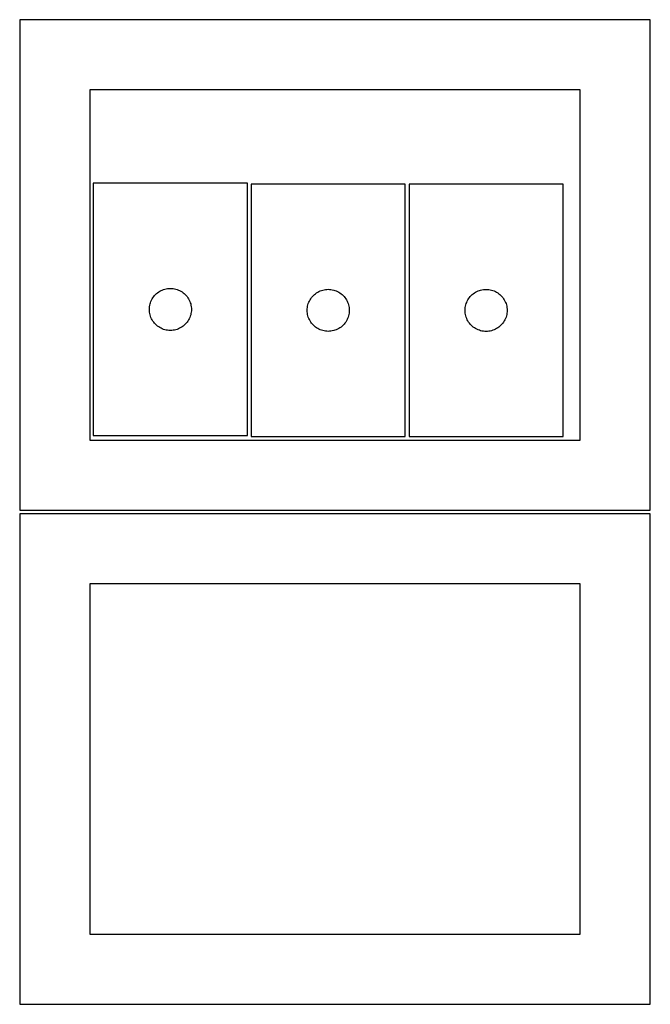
# Model space of a CAD drawing. Header units: millimetres. Extents: x 7 to 1243, y 7 to 2493.
# Tile 12 of 21: x 550 to 820, y 1276 to 1697. Entities that reach past the tile are written whole.
import ezdxf

# ---------------------------------------------------------------- set-up
doc = ezdxf.new("R2010")
doc.units = ezdxf.units.MM
doc.layers.add('CUT', color=7, linetype='CONTINUOUS', true_color=0x000000)

msp = doc.modelspace()

# ---------------------------------------------------------------- linework, layer by layer
at = {"layer": 'CUT'}
for p, q in [((819.562896, 1697.167755), (549.562896, 1697.167755)), ((549.562896, 1697.167755), (549.562896, 1487.167755)), ((819.562896, 1487.167755), (819.562896, 1697.167755)), ((789.562896, 1667.167755), (579.562896, 1667.167755)), ((579.562896, 1667.167755), (579.562896, 1517.167755)), ((789.562896, 1517.167755), (789.562896, 1667.167755)), ((647.075708, 1627.129732), (581.075708, 1627.129732)), ((581.075708, 1627.129732), (581.075708, 1519.129732)), ((647.075708, 1519.129732), (647.075708, 1627.129732)), ((714.664126, 1626.733507), (648.664126, 1626.733507)), ((648.664126, 1626.733507), (648.664126, 1518.733507)), ((714.664126, 1518.733507), (714.664126, 1626.733507)), ((716.256072, 1626.720375), (716.256072, 1518.720375)), ((782.256072, 1626.720375), (716.256072, 1626.720375)), ((782.256072, 1518.720375), (782.256072, 1626.720375)), ((609.075576, 1580.612958), (609.575708, 1580.92396)), ((609.575708, 1580.92396), (610.09511, 1581.201586)), ((610.09511, 1581.201586), (610.631558, 1581.444647)), ((610.631558, 1581.444647), (611.182753, 1581.652103)), ((611.182753, 1581.652103), (611.746337, 1581.823064)), ((611.746337, 1581.823064), (612.319896, 1581.956799)), ((612.319896, 1581.956799), (612.900973, 1582.052735)), ((612.900973, 1582.052735), (613.48708, 1582.110462)), ((613.48708, 1582.110462), (614.075708, 1582.129732)), ((614.075708, 1582.129732), (614.664337, 1582.110462)), ((614.664337, 1582.110462), (615.250444, 1582.052735)), ((615.250444, 1582.052735), (615.831521, 1581.956799)), ((615.831521, 1581.956799), (616.40508, 1581.823064)), ((616.40508, 1581.823064), (616.968664, 1581.652103)), ((616.968664, 1581.652103), (617.519859, 1581.444647)), ((617.519859, 1581.444647), (618.056307, 1581.201586)), ((618.056307, 1581.201586), (618.575708, 1580.92396)), ((618.575708, 1580.92396), (619.075841, 1580.612958)), ((677.164126, 1580.527735), (677.683527, 1580.805361)), ((677.683527, 1580.805361), (678.219975, 1581.048422)), ((678.219975, 1581.048422), (678.77117, 1581.255878)), ((678.77117, 1581.255878), (679.334754, 1581.426839)), ((679.334754, 1581.426839), (679.908313, 1581.560574)), ((679.908313, 1581.560574), (680.48939, 1581.65651)), ((680.48939, 1581.65651), (681.075497, 1581.714237)), ((681.075497, 1581.714237), (681.664126, 1581.733507)), ((681.664126, 1581.733507), (682.252754, 1581.714237)), ((682.252754, 1581.714237), (682.838861, 1581.65651)), ((682.838861, 1581.65651), (683.419938, 1581.560574)), ((683.419938, 1581.560574), (683.993497, 1581.426839)), ((683.993497, 1581.426839), (684.557081, 1581.255878)), ((684.557081, 1581.255878), (685.108276, 1581.048422)), ((685.108276, 1581.048422), (685.644724, 1580.805361)), ((685.644724, 1580.805361), (686.164126, 1580.527735)), ((744.756072, 1580.514603), (745.275474, 1580.792229)), ((745.275474, 1580.792229), (745.811921, 1581.03529)), ((745.811921, 1581.03529), (746.363117, 1581.242746)), ((746.363117, 1581.242746), (746.926701, 1581.413707)), ((746.926701, 1581.413707), (747.500259, 1581.547442)), ((747.500259, 1581.547442), (748.081336, 1581.643378)), ((748.081336, 1581.643378), (748.667444, 1581.701105)), ((748.667444, 1581.701105), (749.256072, 1581.720375)), ((749.256072, 1581.720375), (749.8447, 1581.701105)), ((749.8447, 1581.701105), (750.430808, 1581.643378)), ((750.430808, 1581.643378), (751.011885, 1581.547442)), ((751.011885, 1581.547442), (751.585443, 1581.413707)), ((751.585443, 1581.413707), (752.149027, 1581.242746)), ((752.149027, 1581.242746), (752.700223, 1581.03529)), ((752.700223, 1581.03529), (753.23667, 1580.792229)), ((753.23667, 1580.792229), (753.756072, 1580.514603)), ((605.553337, 1576.022687), (605.760793, 1576.573883)), ((605.760793, 1576.573883), (606.003854, 1577.11033)), ((606.003854, 1577.11033), (606.28148, 1577.629732)), ((606.28148, 1577.629732), (606.592482, 1578.129864)), ((606.592482, 1578.129864), (606.935528, 1578.608585)), ((606.935528, 1578.608585), (607.30915, 1579.063844)), ((607.30915, 1579.063844), (607.711747, 1579.493693)), ((607.711747, 1579.493693), (608.141596, 1579.89629)), ((608.141596, 1579.89629), (608.596856, 1580.269912)), ((608.596856, 1580.269912), (609.075576, 1580.612958)), ((619.075841, 1580.612958), (619.554561, 1580.269912)), ((619.554561, 1580.269912), (620.009821, 1579.89629)), ((620.009821, 1579.89629), (620.43967, 1579.493693)), ((620.43967, 1579.493693), (620.842267, 1579.063844)), ((620.842267, 1579.063844), (621.215889, 1578.608585)), ((621.215889, 1578.608585), (621.558935, 1578.129864)), ((621.558935, 1578.129864), (621.869937, 1577.629732)), ((621.869937, 1577.629732), (622.147563, 1577.11033)), ((622.147563, 1577.11033), (622.390624, 1576.573883)), ((622.390624, 1576.573883), (622.59808, 1576.022687)), ((673.34921, 1576.177658), (673.592271, 1576.714105)), ((673.592271, 1576.714105), (673.869897, 1577.233507)), ((673.869897, 1577.233507), (674.180899, 1577.733639)), ((674.180899, 1577.733639), (674.523945, 1578.21236)), ((674.523945, 1578.21236), (674.897567, 1578.667619)), ((674.897567, 1578.667619), (675.300165, 1579.097468)), ((675.300165, 1579.097468), (675.730013, 1579.500065)), ((675.730013, 1579.500065), (676.185273, 1579.873687)), ((676.185273, 1579.873687), (676.663993, 1580.216733)), ((676.663993, 1580.216733), (677.164126, 1580.527735)), ((686.164126, 1580.527735), (686.664258, 1580.216733)), ((686.664258, 1580.216733), (687.142978, 1579.873687)), ((687.142978, 1579.873687), (687.598238, 1579.500065)), ((687.598238, 1579.500065), (688.028087, 1579.097468)), ((688.028087, 1579.097468), (688.430684, 1578.667619)), ((688.430684, 1578.667619), (688.804306, 1578.21236)), ((688.804306, 1578.21236), (689.147352, 1577.733639)), ((689.147352, 1577.733639), (689.458354, 1577.233507)), ((689.458354, 1577.233507), (689.73598, 1576.714105)), ((689.73598, 1576.714105), (689.979041, 1576.177658)), ((740.941156, 1576.164526), (741.184217, 1576.700973)), ((741.184217, 1576.700973), (741.461843, 1577.220375)), ((741.461843, 1577.220375), (741.772845, 1577.720507)), ((741.772845, 1577.720507), (742.115892, 1578.199228)), ((742.115892, 1578.199228), (742.489514, 1578.654487)), ((742.489514, 1578.654487), (742.892111, 1579.084336)), ((742.892111, 1579.084336), (743.32196, 1579.486933)), ((743.32196, 1579.486933), (743.777219, 1579.860555)), ((743.777219, 1579.860555), (744.25594, 1580.203601)), ((744.25594, 1580.203601), (744.756072, 1580.514603)), ((753.756072, 1580.514603), (754.256204, 1580.203601)), ((754.256204, 1580.203601), (754.734925, 1579.860555)), ((754.734925, 1579.860555), (755.190184, 1579.486933)), ((755.190184, 1579.486933), (755.620033, 1579.084336)), ((755.620033, 1579.084336), (756.02263, 1578.654487)), ((756.02263, 1578.654487), (756.396252, 1578.199228)), ((756.396252, 1578.199228), (756.739299, 1577.720507)), ((756.739299, 1577.720507), (757.050301, 1577.220375)), ((757.050301, 1577.220375), (757.327927, 1576.700973)), ((757.327927, 1576.700973), (757.570988, 1576.164526)), ((605.075708, 1573.129732), (605.094978, 1573.71836)), ((605.094978, 1572.541103), (605.075708, 1573.129732)), ((605.094978, 1573.71836), (605.152705, 1574.304467)), ((605.152705, 1571.954996), (605.094978, 1572.541103)), ((605.152705, 1574.304467), (605.248641, 1574.885545)), ((605.248641, 1574.885545), (605.382376, 1575.459103)), ((605.382376, 1575.459103), (605.553337, 1576.022687)), ((622.59808, 1576.022687), (622.769041, 1575.459103)), ((622.769041, 1575.459103), (622.902776, 1574.885545)), ((622.902776, 1574.885545), (622.998712, 1574.304467)), ((622.998712, 1574.304467), (623.056439, 1573.71836)), ((623.056439, 1572.541103), (622.998712, 1571.954996)), ((623.056439, 1573.71836), (623.075708, 1573.129732)), ((623.075708, 1573.129732), (623.056439, 1572.541103)), ((672.664126, 1572.733507), (672.683395, 1573.322135)), ((672.683395, 1572.144879), (672.664126, 1572.733507)), ((672.683395, 1573.322135), (672.741122, 1573.908242)), ((672.741122, 1573.908242), (672.837058, 1574.48932)), ((672.837058, 1574.48932), (672.970793, 1575.062878)), ((672.970793, 1575.062878), (673.141754, 1575.626462)), ((673.141754, 1575.626462), (673.34921, 1576.177658)), ((689.979041, 1576.177658), (690.186497, 1575.626462)), ((690.186497, 1575.626462), (690.357458, 1575.062878)), ((690.357458, 1575.062878), (690.491193, 1574.48932)), ((690.491193, 1574.48932), (690.587129, 1573.908242)), ((690.587129, 1573.908242), (690.644856, 1573.322135)), ((690.644856, 1573.322135), (690.664126, 1572.733507)), ((690.664126, 1572.733507), (690.644856, 1572.144879)), ((740.256072, 1572.720375), (740.275342, 1573.309003)), ((740.275342, 1572.131746), (740.256072, 1572.720375)), ((740.275342, 1573.309003), (740.333068, 1573.89511)), ((740.333068, 1573.89511), (740.429004, 1574.476188)), ((740.429004, 1574.476188), (740.56274, 1575.049746)), ((740.56274, 1575.049746), (740.733701, 1575.61333)), ((740.733701, 1575.61333), (740.941156, 1576.164526)), ((757.570988, 1576.164526), (757.778443, 1575.61333)), ((757.778443, 1575.61333), (757.949404, 1575.049746)), ((757.949404, 1575.049746), (758.08314, 1574.476188)), ((758.08314, 1574.476188), (758.179076, 1573.89511)), ((758.179076, 1573.89511), (758.236802, 1573.309003)), ((758.236802, 1573.309003), (758.256072, 1572.720375)), ((758.256072, 1572.720375), (758.236802, 1572.131746)), ((605.248641, 1571.373919), (605.152705, 1571.954996)), ((605.382376, 1570.80036), (605.248641, 1571.373919)), ((605.553337, 1570.236776), (605.382376, 1570.80036)), ((605.760793, 1569.685581), (605.553337, 1570.236776)), ((606.003854, 1569.149133), (605.760793, 1569.685581)), ((606.28148, 1568.629732), (606.003854, 1569.149133)), ((606.592482, 1568.1296), (606.28148, 1568.629732)), ((606.935528, 1567.650879), (606.592482, 1568.1296)), ((621.558935, 1568.1296), (621.215889, 1567.650879)), ((621.869937, 1568.629732), (621.558935, 1568.1296)), ((622.147563, 1569.149133), (621.869937, 1568.629732)), ((622.390624, 1569.685581), (622.147563, 1569.149133)), ((622.59808, 1570.236776), (622.390624, 1569.685581)), ((622.769041, 1570.80036), (622.59808, 1570.236776)), ((622.902776, 1571.373919), (622.769041, 1570.80036)), ((622.998712, 1571.954996), (622.902776, 1571.373919)), ((672.741122, 1571.558771), (672.683395, 1572.144879)), ((672.837058, 1570.977694), (672.741122, 1571.558771)), ((672.970793, 1570.404135), (672.837058, 1570.977694)), ((673.141754, 1569.840551), (672.970793, 1570.404135)), ((673.34921, 1569.289356), (673.141754, 1569.840551)), ((673.592271, 1568.752908), (673.34921, 1569.289356)), ((673.869897, 1568.233507), (673.592271, 1568.752908)), ((674.180899, 1567.733375), (673.869897, 1568.233507)), ((689.458354, 1568.233507), (689.147352, 1567.733375)), ((689.73598, 1568.752908), (689.458354, 1568.233507)), ((689.979041, 1569.289356), (689.73598, 1568.752908)), ((690.186497, 1569.840551), (689.979041, 1569.289356)), ((690.357458, 1570.404135), (690.186497, 1569.840551)), ((690.491193, 1570.977694), (690.357458, 1570.404135)), ((690.587129, 1571.558771), (690.491193, 1570.977694)), ((690.644856, 1572.144879), (690.587129, 1571.558771)), ((740.333068, 1571.545639), (740.275342, 1572.131746)), ((740.429004, 1570.964562), (740.333068, 1571.545639)), ((740.56274, 1570.391003), (740.429004, 1570.964562)), ((740.733701, 1569.827419), (740.56274, 1570.391003)), ((740.941156, 1569.276224), (740.733701, 1569.827419)), ((741.184217, 1568.739776), (740.941156, 1569.276224)), ((741.461843, 1568.220375), (741.184217, 1568.739776)), ((741.772845, 1567.720243), (741.461843, 1568.220375)), ((757.050301, 1568.220375), (756.739299, 1567.720243)), ((757.327927, 1568.739776), (757.050301, 1568.220375)), ((757.570988, 1569.276224), (757.327927, 1568.739776)), ((757.778443, 1569.827419), (757.570988, 1569.276224)), ((757.949404, 1570.391003), (757.778443, 1569.827419)), ((758.08314, 1570.964562), (757.949404, 1570.391003)), ((758.179076, 1571.545639), (758.08314, 1570.964562)), ((758.236802, 1572.131746), (758.179076, 1571.545639)), ((607.30915, 1567.195619), (606.935528, 1567.650879)), ((607.711747, 1566.765771), (607.30915, 1567.195619)), ((608.141596, 1566.363173), (607.711747, 1566.765771)), ((608.596856, 1565.989552), (608.141596, 1566.363173)), ((609.075576, 1565.646505), (608.596856, 1565.989552)), ((609.575708, 1565.335503), (609.075576, 1565.646505)), ((610.09511, 1565.057877), (609.575708, 1565.335503)), ((610.631558, 1564.814816), (610.09511, 1565.057877)), ((611.182753, 1564.60736), (610.631558, 1564.814816)), ((611.746337, 1564.436399), (611.182753, 1564.60736)), ((612.319896, 1564.302664), (611.746337, 1564.436399)), ((612.900973, 1564.206728), (612.319896, 1564.302664)), ((613.48708, 1564.149001), (612.900973, 1564.206728)), ((614.075708, 1564.129732), (613.48708, 1564.149001)), ((614.664337, 1564.149001), (614.075708, 1564.129732)), ((615.250444, 1564.206728), (614.664337, 1564.149001)), ((615.831521, 1564.302664), (615.250444, 1564.206728)), ((616.40508, 1564.436399), (615.831521, 1564.302664)), ((616.968664, 1564.60736), (616.40508, 1564.436399)), ((617.519859, 1564.814816), (616.968664, 1564.60736)), ((618.056307, 1565.057877), (617.519859, 1564.814816)), ((618.575708, 1565.335503), (618.056307, 1565.057877)), ((619.075841, 1565.646505), (618.575708, 1565.335503)), ((619.554561, 1565.989552), (619.075841, 1565.646505)), ((620.009821, 1566.363173), (619.554561, 1565.989552)), ((620.43967, 1566.765771), (620.009821, 1566.363173)), ((620.842267, 1567.195619), (620.43967, 1566.765771)), ((621.215889, 1567.650879), (620.842267, 1567.195619)), ((674.523945, 1567.254654), (674.180899, 1567.733375)), ((674.897567, 1566.799394), (674.523945, 1567.254654)), ((675.300165, 1566.369546), (674.897567, 1566.799394)), ((675.730013, 1565.966948), (675.300165, 1566.369546)), ((676.185273, 1565.593327), (675.730013, 1565.966948)), ((676.663993, 1565.25028), (676.185273, 1565.593327)), ((677.164126, 1564.939278), (676.663993, 1565.25028)), ((677.683527, 1564.661652), (677.164126, 1564.939278)), ((678.219975, 1564.418591), (677.683527, 1564.661652)), ((678.77117, 1564.211136), (678.219975, 1564.418591)), ((679.334754, 1564.040174), (678.77117, 1564.211136)), ((679.908313, 1563.906439), (679.334754, 1564.040174)), ((680.48939, 1563.810503), (679.908313, 1563.906439)), ((683.419938, 1563.906439), (682.838861, 1563.810503)), ((683.993497, 1564.040174), (683.419938, 1563.906439)), ((684.557081, 1564.211136), (683.993497, 1564.040174)), ((685.108276, 1564.418591), (684.557081, 1564.211136)), ((685.644724, 1564.661652), (685.108276, 1564.418591)), ((686.164126, 1564.939278), (685.644724, 1564.661652)), ((686.664258, 1565.25028), (686.164126, 1564.939278)), ((687.142978, 1565.593327), (686.664258, 1565.25028)), ((687.598238, 1565.966948), (687.142978, 1565.593327)), ((688.028087, 1566.369546), (687.598238, 1565.966948)), ((688.430684, 1566.799394), (688.028087, 1566.369546)), ((688.804306, 1567.254654), (688.430684, 1566.799394)), ((689.147352, 1567.733375), (688.804306, 1567.254654)), ((742.115892, 1567.241522), (741.772845, 1567.720243)), ((742.489514, 1566.786262), (742.115892, 1567.241522)), ((742.892111, 1566.356414), (742.489514, 1566.786262)), ((743.32196, 1565.953816), (742.892111, 1566.356414)), ((743.777219, 1565.580195), (743.32196, 1565.953816)), ((744.25594, 1565.237148), (743.777219, 1565.580195)), ((744.756072, 1564.926146), (744.25594, 1565.237148)), ((745.275474, 1564.64852), (744.756072, 1564.926146)), ((745.811921, 1564.405459), (745.275474, 1564.64852)), ((746.363117, 1564.198003), (745.811921, 1564.405459)), ((746.926701, 1564.027042), (746.363117, 1564.198003)), ((747.500259, 1563.893307), (746.926701, 1564.027042)), ((748.081336, 1563.797371), (747.500259, 1563.893307)), ((751.011885, 1563.893307), (750.430808, 1563.797371)), ((751.585443, 1564.027042), (751.011885, 1563.893307)), ((752.149027, 1564.198003), (751.585443, 1564.027042)), ((752.700223, 1564.405459), (752.149027, 1564.198003)), ((753.23667, 1564.64852), (752.700223, 1564.405459)), ((753.756072, 1564.926146), (753.23667, 1564.64852)), ((754.256204, 1565.237148), (753.756072, 1564.926146)), ((754.734925, 1565.580195), (754.256204, 1565.237148)), ((755.190184, 1565.953816), (754.734925, 1565.580195)), ((755.620033, 1566.356414), (755.190184, 1565.953816)), ((756.02263, 1566.786262), (755.620033, 1566.356414)), ((756.396252, 1567.241522), (756.02263, 1566.786262)), ((756.739299, 1567.720243), (756.396252, 1567.241522)), ((681.075497, 1563.752776), (680.48939, 1563.810503)), ((681.664126, 1563.733507), (681.075497, 1563.752776)), ((682.252754, 1563.752776), (681.664126, 1563.733507)), ((682.838861, 1563.810503), (682.252754, 1563.752776)), ((748.667444, 1563.739644), (748.081336, 1563.797371)), ((749.256072, 1563.720375), (748.667444, 1563.739644)), ((749.8447, 1563.739644), (749.256072, 1563.720375)), ((750.430808, 1563.797371), (749.8447, 1563.739644)), ((581.075708, 1519.129732), (647.075708, 1519.129732)), ((648.664126, 1518.733507), (714.664126, 1518.733507)), ((716.256072, 1518.720375), (782.256072, 1518.720375)), ((579.562896, 1517.167755), (789.562896, 1517.167755)), ((549.562896, 1487.167755), (819.562896, 1487.167755)), ((819.562896, 1485.646759), (549.562896, 1485.646759)), ((549.562896, 1485.646759), (549.562896, 1275.646759)), ((819.562896, 1275.646759), (819.562896, 1485.646759)), ((789.562896, 1455.646759), (579.562896, 1455.646759)), ((579.562896, 1455.646759), (579.562896, 1305.646759)), ((789.562896, 1305.646759), (789.562896, 1455.646759)), ((579.562896, 1305.646759), (789.562896, 1305.646759)), ((549.562896, 1275.646759), (819.562896, 1275.646759))]:
    msp.add_line(p, q, dxfattribs=at)

doc.saveas('drawing.dxf')
